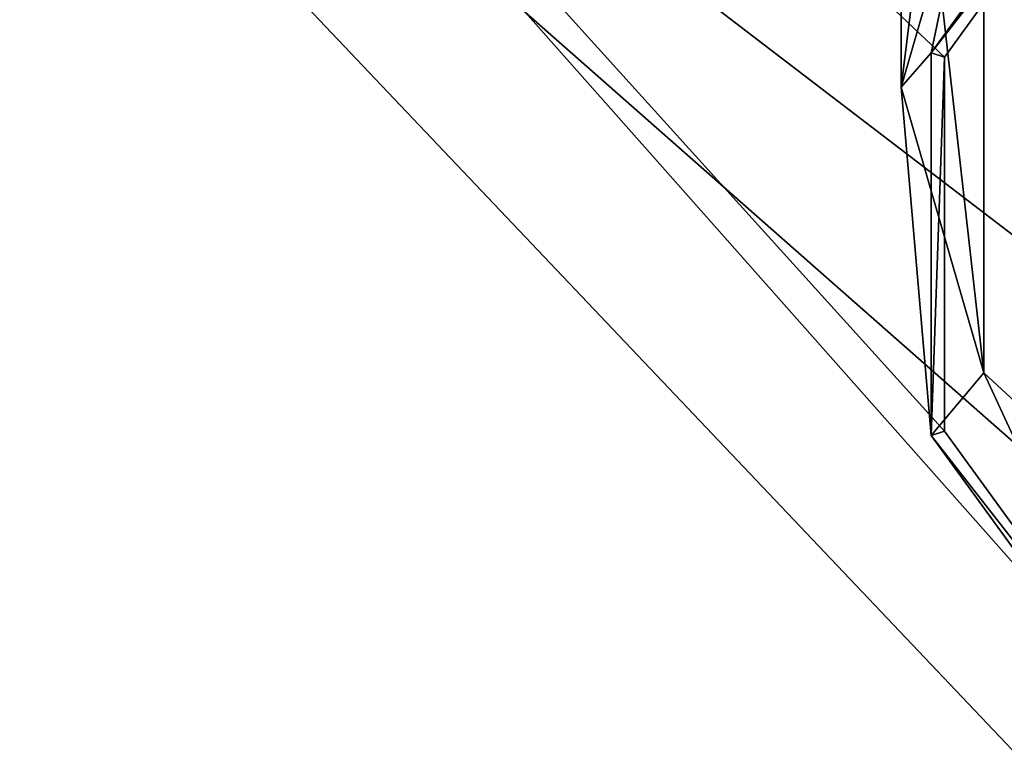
# Model space of a CAD drawing. Header units: millimetres. Extents: x -114 to 114, y -36 to 48.
# Tile 3 of 256: x -92 to -78, y -7 to 3. Entities that reach past the tile are written whole.
import ezdxf

# ---------------------------------------------------------------- set-up
doc = ezdxf.new("R2010")
doc.units = ezdxf.units.MM
doc.header["$LTSCALE"] = 65.185185
for name, color, linetype in [('2', 7, 'CONTINUOUS'), ('291', 7, 'CONTINUOUS'), ('293', 7, 'CONTINUOUS'), ('296', 7, 'CONTINUOUS'), ('7', 7, 'CONTINUOUS')]:
    doc.layers.add(name, color=color, linetype=linetype)

msp = doc.modelspace()

# ---------------------------------------------------------------- linework, layer by layer
at = {"layer": '2', "linetype": 'CONTINUOUS'}
for points in [[(-113, 35, 92.5), (-113, -35, 92.5), (-75.672, -7.119, 92.5), (-113, 35, 92.5)], [(-113, 35, 92.5), (-37.2, 0, 92.5), (-36.53, 4.231, 92.5), (-113, 35, 92.5)], [(-37.2, 0, 92.5), (-113, 35, 92.5), (-65.328, 7.119, 92.5), (-37.2, 0, 92.5)], [(-113, 35, 92.5), (63.3, 0, 92.5), (64.674, 4.231, 92.5), (-113, 35, 92.5)], [(63.3, 0, 92.5), (-113, 35, 92.5), (25.725, 6.847, 92.5), (63.3, 0, 92.5)], [(-75.672, 7.119, 92.5), (-113, 35, 92.5), (-78.869, 2.719, 92.5), (-75.672, 7.119, 92.5)], [(-78.869, 2.719, 92.5), (-113, 35, 92.5), (-78.869, -2.719, 92.5), (-78.869, 2.719, 92.5)], [(-78.869, -2.719, 92.5), (-113, 35, 92.5), (-75.672, -7.119, 92.5), (-78.869, -2.719, 92.5)], [(-113, -35, 92.5), (-70.5, -8.8, 92.5), (-75.672, -7.119, 92.5), (-113, -35, 92.5)]]:
    msp.add_3dface(points, dxfattribs=at)
at = {"layer": '291', "color": 7, "linetype": 'CONTINUOUS', "true_color": 0xe0f2ff}
for points in [[(-79.06, 2.781, 207.5), (-75.79, 7.281, 207.5), (-79.059, 2.782, 92.7), (-79.06, 2.781, 207.5)], [(-79.059, 2.782, 92.7), (-75.79, 7.281, 207.5), (-75.789, 7.282, 92.7), (-79.059, 2.782, 92.7)], [(-79.06, -2.781, 92.7), (-79.06, 2.781, 207.5), (-79.059, 2.782, 92.7), (-79.06, -2.781, 92.7)], [(-79.06, -2.781, 207.5), (-79.06, 2.781, 207.5), (-79.06, -2.781, 92.7), (-79.06, -2.781, 207.5)], [(-75.79, -7.281, 207.5), (-79.06, -2.781, 207.5), (-75.79, -7.281, 92.7), (-75.79, -7.281, 207.5)], [(-75.79, -7.281, 92.7), (-79.06, -2.781, 207.5), (-79.06, -2.781, 92.7), (-75.79, -7.281, 92.7)]]:
    msp.add_3dface(points, dxfattribs=at)
at = {"layer": '293', "color": 7, "linetype": 'CONTINUOUS', "true_color": 0xe0f2ff}
for points in [[(-78.294, 6.441, 217.258), (-79.5, 2.284, 218.981), (-78.294, 11.976, 225.538), (-78.294, 6.441, 217.258)], [(-78.294, 11.976, 225.538), (-79.5, 2.284, 218.981), (-79.5, 8.795, 228.722), (-78.294, 11.976, 225.538)], [(-79.5, 2.284, 218.981), (-78.294, -1.874, 220.703), (-79.5, 8.795, 228.722), (-79.5, 2.284, 218.981)], [(-79.5, 8.795, 228.722), (-78.294, -1.874, 220.703), (-78.294, 5.614, 231.905), (-79.5, 8.795, 228.722)], [(-75.79, 7.281, 207.5), (-79.06, 2.781, 207.5), (-78.294, 6.441, 217.258), (-75.79, 7.281, 207.5)], [(-78.294, 6.441, 217.258), (-79.06, 2.781, 207.5), (-79.5, 2.284, 218.981), (-78.294, 6.441, 217.258)], [(-78.294, -1.874, 220.703), (-75, -4.917, 221.963), (-78.294, 5.614, 231.905), (-78.294, -1.874, 220.703)], [(-78.294, 5.614, 231.905), (-75, -4.917, 221.963), (-75, 3.286, 234.235), (-78.294, 5.614, 231.905)], [(-79.06, 2.781, 207.5), (-79.06, -2.781, 207.5), (-79.5, 2.284, 218.981), (-79.06, 2.781, 207.5)], [(-79.5, 2.284, 218.981), (-79.06, -2.781, 207.5), (-78.294, -1.874, 220.703), (-79.5, 2.284, 218.981)], [(-79.06, -2.781, 207.5), (-75.79, -7.281, 207.5), (-78.294, -1.874, 220.703), (-79.06, -2.781, 207.5)], [(-78.294, -1.874, 220.703), (-75.79, -7.281, 207.5), (-75, -4.917, 221.963), (-78.294, -1.874, 220.703)]]:
    msp.add_3dface(points, dxfattribs=at)
at = {"layer": '296', "color": 7, "linetype": 'CONTINUOUS', "true_color": 0xe0f2ff}
for points in [[(-75.672, 7.119, 92.5), (-79.059, 2.782, 92.7), (-75.789, 7.282, 92.7), (-75.672, 7.119, 92.5)], [(-75.672, 7.119, 92.5), (-78.869, 2.719, 92.5), (-79.059, 2.782, 92.7), (-75.672, 7.119, 92.5)], [(-78.869, 2.719, 92.5), (-79.06, -2.781, 92.7), (-79.059, 2.782, 92.7), (-78.869, 2.719, 92.5)], [(-78.869, 2.719, 92.5), (-78.869, -2.719, 92.5), (-79.06, -2.781, 92.7), (-78.869, 2.719, 92.5)], [(-78.869, -2.719, 92.5), (-75.672, -7.119, 92.5), (-79.06, -2.781, 92.7), (-78.869, -2.719, 92.5)], [(-75.672, -7.119, 92.5), (-75.79, -7.281, 92.7), (-79.06, -2.781, 92.7), (-75.672, -7.119, 92.5)]]:
    msp.add_3dface(points, dxfattribs=at)
at = {"layer": '7', "linetype": 'CONTINUOUS'}
for points in [[(-54, -32.5, 90), (-110.5, -32.5, 90), (-103.862, 20, 90), (-54, -32.5, 90)], [(-76.326, -4.231, 90), (-54, -32.5, 90), (-103.862, 20, 90), (-76.326, -4.231, 90)], [(-76.326, 4.231, 90), (-77.7, 0, 90), (-103.862, 20, 90), (-76.326, 4.231, 90)], [(-77.7, 0, 90), (-76.326, -4.231, 90), (-103.862, 20, 90), (-77.7, 0, 90)]]:
    msp.add_3dface(points, dxfattribs=at)

doc.saveas('drawing.dxf')
